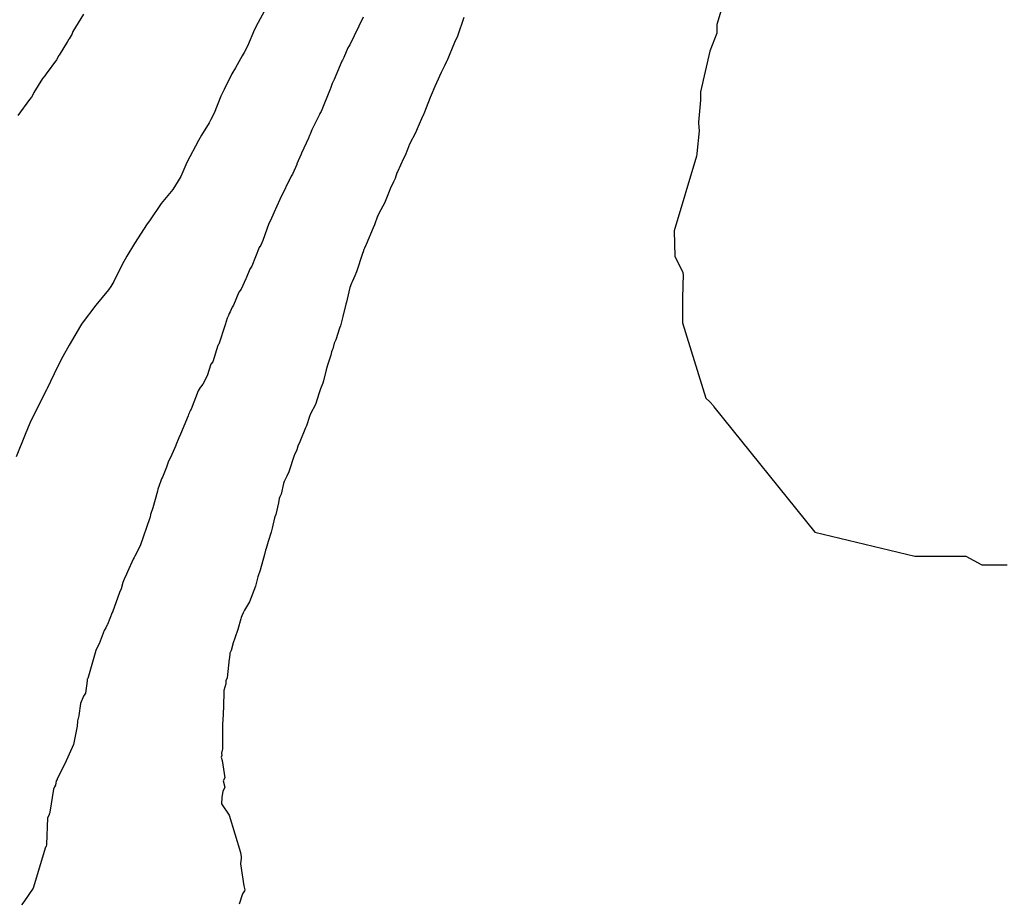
# Model space of a CAD drawing. Extents: x 158343 to 162498, y 431347 to 434500.
# Tile 161 of 220: x 159611 to 159640, y 434014 to 434041. Entities that reach past the tile are written whole.
import ezdxf

# ---------------------------------------------------------------- set-up
doc = ezdxf.new("R2010")
doc.units = 0
doc.header["$LTSCALE"] = 10
doc.header["$MEASUREMENT"] = 0
doc.layers.add('000_arcering', color=8, linetype='CONTINUOUS')
doc.layers.add('def. con-hoogtelijn (index)', color=8, linetype='CONTINUOUS')

# ---------------------------------------------------------------- blocks, each defined once
blk = doc.blocks.new('bestaande hoogtelijnen')
at = {"layer": 'def. con-hoogtelijn (index)'}
for p, q in [((-49.43, -25.543), (-49.671, -25.981)), ((-49.43, -25.543), (-49.671, -25.981)), ((-35.771, -25.51), (-35.93, -26.043)), ((-35.771, -25.51), (-35.93, -26.043)), ((-35.771, -25.51), (-35.93, -26.043)), ((-54.907, -25.733), (-55.223, -26.251)), ((-54.907, -25.733), (-55.223, -26.251)), ((-54.907, -25.733), (-55.223, -26.251)), ((-46.531, -25.815), (-46.922, -26.648)), ((-46.531, -25.815), (-46.922, -26.648)), ((-46.531, -25.815), (-46.922, -26.648)), ((-43.507, -25.83), (-43.702, -26.387)), ((-43.507, -25.83), (-43.702, -26.387)), ((-49.781, -26.192), (-49.992, -26.691)), ((-49.781, -26.192), (-49.992, -26.691)), ((-49.671, -25.981), (-49.781, -26.192)), ((-49.671, -25.981), (-49.781, -26.192)), ((-35.93, -26.043), (-35.93, -26.044)), ((-35.93, -26.043), (-35.93, -26.044)), ((-35.93, -26.043), (-35.93, -26.044)), ((-35.93, -26.044), (-35.93, -26.293)), ((-35.93, -26.044), (-35.93, -26.293)), ((-35.93, -26.044), (-35.93, -26.293)), ((-55.382, -26.544), (-55.633, -26.956)), ((-55.382, -26.544), (-55.633, -26.956)), ((-55.382, -26.544), (-55.633, -26.956)), ((-55.345, -26.481), (-55.382, -26.544)), ((-55.345, -26.481), (-55.382, -26.544)), ((-55.345, -26.481), (-55.382, -26.544)), ((-55.336, -26.464), (-55.345, -26.481)), ((-55.336, -26.464), (-55.345, -26.481)), ((-55.336, -26.464), (-55.345, -26.481)), ((-55.273, -26.366), (-55.336, -26.464)), ((-55.273, -26.366), (-55.336, -26.464)), ((-55.273, -26.366), (-55.336, -26.464)), ((-55.257, -26.335), (-55.273, -26.366)), ((-55.257, -26.335), (-55.273, -26.366)), ((-55.257, -26.335), (-55.273, -26.366)), ((-55.223, -26.251), (-55.257, -26.335)), ((-55.223, -26.251), (-55.257, -26.335)), ((-55.223, -26.251), (-55.257, -26.335)), ((-43.702, -26.387), (-43.786, -26.573)), ((-43.702, -26.387), (-43.786, -26.573)), ((-36.006, -26.482), (-36.141, -26.833)), ((-36.006, -26.482), (-36.141, -26.833)), ((-36.006, -26.482), (-36.141, -26.833)), ((-35.93, -26.293), (-36.006, -26.481)), ((-35.93, -26.293), (-36.006, -26.481)), ((-35.93, -26.293), (-36.006, -26.481)), ((-36.006, -26.481), (-36.006, -26.482)), ((-36.006, -26.481), (-36.006, -26.482)), ((-36.006, -26.481), (-36.006, -26.482)), ((-49.992, -26.691), (-50.095, -26.878)), ((-49.992, -26.691), (-50.095, -26.878)), ((-46.984, -26.742), (-47.109, -27.03)), ((-46.984, -26.742), (-47.109, -27.03)), ((-46.984, -26.742), (-47.109, -27.03)), ((-46.943, -26.68), (-46.984, -26.742)), ((-46.943, -26.68), (-46.984, -26.742)), ((-46.943, -26.68), (-46.984, -26.742)), ((-46.922, -26.648), (-46.943, -26.68)), ((-46.922, -26.648), (-46.943, -26.68)), ((-46.922, -26.648), (-46.943, -26.68)), ((-43.786, -26.573), (-44.023, -27.136)), ((-43.786, -26.573), (-44.023, -27.136)), ((-36.141, -26.833), (-36.421, -28.053)), ((-36.141, -26.833), (-36.421, -28.053)), ((-36.141, -26.833), (-36.421, -28.053)), ((-55.71, -27.097), (-56.024, -27.512)), ((-55.71, -27.097), (-56.024, -27.512)), ((-55.71, -27.097), (-56.024, -27.512)), ((-55.652, -26.987), (-55.71, -27.097)), ((-55.652, -26.987), (-55.71, -27.097)), ((-55.652, -26.987), (-55.71, -27.097)), ((-55.649, -26.981), (-55.652, -26.987)), ((-55.649, -26.981), (-55.652, -26.987)), ((-55.649, -26.981), (-55.652, -26.987)), ((-55.633, -26.956), (-55.649, -26.981)), ((-55.633, -26.956), (-55.649, -26.981)), ((-55.633, -26.956), (-55.649, -26.981)), ((-50.146, -26.981), (-50.352, -27.341)), ((-50.146, -26.981), (-50.352, -27.341)), ((-50.095, -26.878), (-50.146, -26.981)), ((-50.095, -26.878), (-50.146, -26.981)), ((-47.15, -27.103), (-47.168, -27.139)), ((-47.15, -27.103), (-47.168, -27.139)), ((-47.15, -27.103), (-47.168, -27.139)), ((-47.109, -27.03), (-47.15, -27.103)), ((-47.109, -27.03), (-47.15, -27.103)), ((-47.109, -27.03), (-47.15, -27.103)), ((-50.352, -27.341), (-50.457, -27.517)), ((-50.352, -27.341), (-50.457, -27.517)), ((-47.168, -27.139), (-47.398, -27.683)), ((-47.168, -27.139), (-47.398, -27.683)), ((-47.168, -27.139), (-47.398, -27.683)), ((-44.092, -27.275), (-44.186, -27.475)), ((-44.092, -27.275), (-44.186, -27.475)), ((-44.03, -27.15), (-44.092, -27.275)), ((-44.03, -27.15), (-44.092, -27.275)), ((-44.023, -27.136), (-44.03, -27.15)), ((-44.023, -27.136), (-44.03, -27.15)), ((-56.128, -27.654), (-56.395, -28.079)), ((-56.128, -27.654), (-56.395, -28.079)), ((-56.128, -27.654), (-56.395, -28.079)), ((-56.065, -27.575), (-56.128, -27.654)), ((-56.065, -27.575), (-56.128, -27.654)), ((-56.065, -27.575), (-56.128, -27.654)), ((-56.024, -27.512), (-56.065, -27.575)), ((-56.024, -27.512), (-56.065, -27.575)), ((-56.024, -27.512), (-56.065, -27.575)), ((-50.457, -27.517), (-50.69, -27.981)), ((-50.457, -27.517), (-50.69, -27.981)), ((-47.398, -27.683), (-47.433, -27.766)), ((-47.398, -27.683), (-47.433, -27.766)), ((-47.398, -27.683), (-47.433, -27.766)), ((-44.186, -27.475), (-44.33, -27.781)), ((-44.186, -27.475), (-44.33, -27.781)), ((-50.69, -27.981), (-50.788, -28.185)), ((-50.69, -27.981), (-50.788, -28.185)), ((-47.518, -27.975), (-47.785, -28.648)), ((-47.518, -27.975), (-47.785, -28.648)), ((-47.518, -27.975), (-47.785, -28.648)), ((-47.509, -27.958), (-47.518, -27.975)), ((-47.509, -27.958), (-47.518, -27.975)), ((-47.509, -27.958), (-47.518, -27.975)), ((-47.492, -27.927), (-47.509, -27.958)), ((-47.492, -27.927), (-47.509, -27.958)), ((-47.492, -27.927), (-47.509, -27.958)), ((-47.45, -27.808), (-47.492, -27.927)), ((-47.45, -27.808), (-47.492, -27.927)), ((-47.45, -27.808), (-47.492, -27.927)), ((-47.433, -27.766), (-47.45, -27.808)), ((-47.433, -27.766), (-47.45, -27.808)), ((-47.433, -27.766), (-47.45, -27.808)), ((-44.376, -27.897), (-44.492, -28.158)), ((-44.376, -27.897), (-44.492, -28.158)), ((-44.33, -27.781), (-44.376, -27.897)), ((-44.33, -27.781), (-44.376, -27.897)), ((-56.522, -28.284), (-56.873, -28.766)), ((-56.522, -28.284), (-56.873, -28.766)), ((-56.522, -28.284), (-56.873, -28.766)), ((-56.466, -28.214), (-56.522, -28.284)), ((-56.466, -28.214), (-56.522, -28.284)), ((-56.466, -28.214), (-56.522, -28.284)), ((-56.425, -28.149), (-56.466, -28.214)), ((-56.425, -28.149), (-56.466, -28.214)), ((-56.425, -28.149), (-56.466, -28.214)), ((-56.395, -28.079), (-56.425, -28.149)), ((-56.395, -28.079), (-56.425, -28.149)), ((-56.395, -28.079), (-56.425, -28.149)), ((-50.788, -28.185), (-50.992, -28.69)), ((-50.788, -28.185), (-50.992, -28.69)), ((-44.523, -28.227), (-44.636, -28.537)), ((-44.523, -28.227), (-44.636, -28.537)), ((-44.492, -28.158), (-44.523, -28.227)), ((-44.492, -28.158), (-44.523, -28.227)), ((-36.42, -28.303), (-36.477, -28.967)), ((-36.42, -28.303), (-36.477, -28.967)), ((-36.42, -28.303), (-36.477, -28.967)), ((-36.421, -28.053), (-36.42, -28.303)), ((-36.421, -28.053), (-36.42, -28.303)), ((-36.421, -28.053), (-36.42, -28.303)), ((-44.636, -28.537), (-44.692, -28.667)), ((-44.636, -28.537), (-44.692, -28.667)), ((-51.093, -28.88), (-51.144, -28.981)), ((-51.093, -28.88), (-51.144, -28.981)), ((-50.992, -28.69), (-51.093, -28.88)), ((-50.992, -28.69), (-51.093, -28.88)), ((-47.837, -28.737), (-48.022, -29.118)), ((-47.837, -28.737), (-48.022, -29.118)), ((-47.837, -28.737), (-48.022, -29.118)), ((-47.82, -28.708), (-47.837, -28.737)), ((-47.82, -28.708), (-47.837, -28.737)), ((-47.82, -28.708), (-47.837, -28.737)), ((-47.785, -28.648), (-47.82, -28.708)), ((-47.785, -28.648), (-47.82, -28.708)), ((-47.785, -28.648), (-47.82, -28.708)), ((-44.746, -28.791), (-44.88, -29.09)), ((-44.746, -28.791), (-44.88, -29.09)), ((-44.742, -28.781), (-44.746, -28.791)), ((-44.742, -28.781), (-44.746, -28.791)), ((-44.692, -28.667), (-44.742, -28.781)), ((-44.692, -28.667), (-44.742, -28.781)), ((-51.144, -28.981), (-51.367, -29.356)), ((-51.144, -28.981), (-51.367, -29.356)), ((-48.061, -29.195), (-48.118, -29.324)), ((-48.061, -29.195), (-48.118, -29.324)), ((-48.061, -29.195), (-48.118, -29.324)), ((-48.022, -29.118), (-48.061, -29.195)), ((-48.022, -29.118), (-48.061, -29.195)), ((-48.022, -29.118), (-48.061, -29.195)), ((-44.89, -29.118), (-44.95, -29.262)), ((-44.89, -29.118), (-44.95, -29.262)), ((-44.88, -29.09), (-44.89, -29.118)), ((-44.88, -29.09), (-44.89, -29.118)), ((-36.478, -28.981), (-36.479, -28.994)), ((-36.478, -28.981), (-36.479, -28.994)), ((-36.478, -28.981), (-36.479, -28.994)), ((-36.479, -28.994), (-36.462, -29.226)), ((-36.479, -28.994), (-36.462, -29.226)), ((-36.479, -28.994), (-36.462, -29.226)), ((-36.477, -28.967), (-36.478, -28.981)), ((-36.477, -28.967), (-36.478, -28.981)), ((-36.477, -28.967), (-36.478, -28.981)), ((-51.367, -29.356), (-51.463, -29.511)), ((-51.367, -29.356), (-51.463, -29.511)), ((-48.168, -29.442), (-48.37, -29.888)), ((-48.168, -29.442), (-48.37, -29.888)), ((-48.168, -29.442), (-48.37, -29.888)), ((-48.134, -29.358), (-48.168, -29.442)), ((-48.134, -29.358), (-48.168, -29.442)), ((-48.134, -29.358), (-48.168, -29.442)), ((-48.118, -29.324), (-48.134, -29.358)), ((-48.118, -29.324), (-48.134, -29.358)), ((-48.118, -29.324), (-48.134, -29.358)), ((-44.95, -29.262), (-45.135, -29.62)), ((-44.95, -29.262), (-45.135, -29.62)), ((-36.462, -29.226), (-36.532, -29.906)), ((-36.462, -29.226), (-36.532, -29.906)), ((-36.462, -29.226), (-36.532, -29.906)), ((-51.463, -29.511), (-51.806, -30.167)), ((-51.463, -29.511), (-51.806, -30.167)), ((-45.2, -29.781), (-45.273, -29.964)), ((-45.2, -29.781), (-45.273, -29.964)), ((-45.135, -29.62), (-45.2, -29.781)), ((-45.135, -29.62), (-45.2, -29.781)), ((-48.387, -29.919), (-48.509, -30.216)), ((-48.387, -29.919), (-48.509, -30.216)), ((-48.387, -29.919), (-48.509, -30.216)), ((-48.37, -29.888), (-48.387, -29.919)), ((-48.37, -29.888), (-48.387, -29.919)), ((-48.37, -29.888), (-48.387, -29.919)), ((-45.318, -30.056), (-45.501, -30.454)), ((-45.318, -30.056), (-45.501, -30.454)), ((-45.273, -29.964), (-45.318, -30.056)), ((-45.273, -29.964), (-45.318, -30.056)), ((-36.544, -29.981), (-37.207, -32.219)), ((-36.544, -29.981), (-37.207, -32.219)), ((-36.544, -29.981), (-37.207, -32.219)), ((-36.527, -29.924), (-36.544, -29.981)), ((-36.527, -29.924), (-36.544, -29.981)), ((-36.527, -29.924), (-36.544, -29.981)), ((-36.532, -29.906), (-36.527, -29.924)), ((-36.532, -29.906), (-36.527, -29.924)), ((-36.532, -29.906), (-36.527, -29.924)), ((-51.806, -30.167), (-51.992, -30.591)), ((-51.806, -30.167), (-51.992, -30.591)), ((-48.517, -30.233), (-48.648, -30.517)), ((-48.517, -30.233), (-48.648, -30.517)), ((-48.517, -30.233), (-48.648, -30.517)), ((-48.509, -30.216), (-48.517, -30.233)), ((-48.509, -30.216), (-48.517, -30.233)), ((-48.509, -30.216), (-48.517, -30.233)), ((-51.992, -30.591), (-52.232, -30.981)), ((-51.992, -30.591), (-52.232, -30.981)), ((-48.686, -30.579), (-48.743, -30.71)), ((-48.686, -30.579), (-48.743, -30.71)), ((-48.686, -30.579), (-48.743, -30.71)), ((-48.648, -30.517), (-48.686, -30.579)), ((-48.648, -30.517), (-48.686, -30.579)), ((-48.648, -30.517), (-48.686, -30.579)), ((-45.572, -30.646), (-45.621, -30.753)), ((-45.572, -30.646), (-45.621, -30.753)), ((-45.514, -30.485), (-45.572, -30.646)), ((-45.514, -30.485), (-45.572, -30.646)), ((-45.501, -30.454), (-45.514, -30.485)), ((-45.501, -30.454), (-45.514, -30.485)), ((-48.759, -30.736), (-48.935, -31.101)), ((-48.759, -30.736), (-48.935, -31.101)), ((-48.759, -30.736), (-48.935, -31.101)), ((-48.743, -30.71), (-48.759, -30.736)), ((-48.743, -30.71), (-48.759, -30.736)), ((-48.743, -30.71), (-48.759, -30.736)), ((-45.716, -30.964), (-45.746, -31.035)), ((-45.716, -30.964), (-45.746, -31.035)), ((-45.621, -30.753), (-45.716, -30.964)), ((-45.621, -30.753), (-45.716, -30.964)), ((-52.232, -30.981), (-52.573, -31.401)), ((-52.232, -30.981), (-52.573, -31.401)), ((-48.97, -31.17), (-49.027, -31.279)), ((-48.97, -31.17), (-49.027, -31.279)), ((-48.97, -31.17), (-49.027, -31.279)), ((-48.935, -31.101), (-48.97, -31.17)), ((-48.935, -31.101), (-48.97, -31.17)), ((-48.935, -31.101), (-48.97, -31.17)), ((-45.746, -31.035), (-45.887, -31.387)), ((-45.746, -31.035), (-45.887, -31.387)), ((-52.573, -31.401), (-52.926, -31.916)), ((-52.573, -31.401), (-52.926, -31.916)), ((-49.027, -31.279), (-49.206, -31.679)), ((-49.027, -31.279), (-49.206, -31.679)), ((-49.027, -31.279), (-49.206, -31.679)), ((-45.887, -31.387), (-46.047, -31.682)), ((-45.887, -31.387), (-46.047, -31.682)), ((-49.237, -31.75), (-49.31, -31.932)), ((-49.237, -31.75), (-49.31, -31.932)), ((-49.237, -31.75), (-49.31, -31.932)), ((-49.206, -31.679), (-49.237, -31.75)), ((-49.206, -31.679), (-49.237, -31.75)), ((-49.206, -31.679), (-49.237, -31.75)), ((-46.092, -31.781), (-46.183, -32.036)), ((-46.092, -31.781), (-46.183, -32.036)), ((-46.078, -31.75), (-46.092, -31.781)), ((-46.078, -31.75), (-46.092, -31.781)), ((-46.047, -31.682), (-46.078, -31.75)), ((-46.047, -31.682), (-46.078, -31.75)), ((-52.992, -32.013), (-53.379, -32.594)), ((-52.992, -32.013), (-53.379, -32.594)), ((-52.926, -31.916), (-52.992, -32.013)), ((-52.926, -31.916), (-52.992, -32.013)), ((-52.98, -31.993), (-52.992, -32.013)), ((-52.98, -31.993), (-52.992, -32.013)), ((-52.973, -31.981), (-52.98, -31.993)), ((-52.973, -31.981), (-52.98, -31.993)), ((-52.926, -31.916), (-52.973, -31.981)), ((-52.926, -31.916), (-52.973, -31.981)), ((-49.35, -31.997), (-49.532, -32.512)), ((-49.35, -31.997), (-49.532, -32.512)), ((-49.35, -31.997), (-49.532, -32.512)), ((-49.31, -31.932), (-49.35, -31.997)), ((-49.31, -31.932), (-49.35, -31.997)), ((-49.31, -31.932), (-49.35, -31.997)), ((-46.225, -32.123), (-46.436, -32.625)), ((-46.225, -32.123), (-46.436, -32.625)), ((-46.183, -32.036), (-46.225, -32.123)), ((-46.183, -32.036), (-46.225, -32.123)), ((-37.207, -32.219), (-37.207, -32.231)), ((-37.207, -32.219), (-37.207, -32.231)), ((-37.207, -32.219), (-37.207, -32.231)), ((-37.207, -32.231), (-37.188, -32.981)), ((-37.207, -32.231), (-37.188, -32.981)), ((-37.207, -32.231), (-37.188, -32.981)), ((-53.379, -32.594), (-53.605, -32.981)), ((-53.379, -32.594), (-53.605, -32.981)), ((-49.646, -32.718), (-49.862, -33.278)), ((-49.646, -32.718), (-49.862, -33.278)), ((-49.646, -32.718), (-49.862, -33.278)), ((-49.589, -32.648), (-49.646, -32.718)), ((-49.589, -32.648), (-49.646, -32.718)), ((-49.589, -32.648), (-49.646, -32.718)), ((-49.532, -32.512), (-49.589, -32.648)), ((-49.532, -32.512), (-49.589, -32.648)), ((-49.532, -32.512), (-49.589, -32.648)), ((-46.487, -32.737), (-46.504, -32.781)), ((-46.487, -32.737), (-46.504, -32.781)), ((-46.444, -32.642), (-46.487, -32.737)), ((-46.444, -32.642), (-46.487, -32.737)), ((-46.436, -32.625), (-46.444, -32.642)), ((-46.436, -32.625), (-46.444, -32.642)), ((-53.605, -32.981), (-53.744, -33.229)), ((-53.605, -32.981), (-53.744, -33.229)), ((-46.548, -32.892), (-46.729, -33.444)), ((-46.548, -32.892), (-46.729, -33.444)), ((-46.531, -32.849), (-46.548, -32.892)), ((-46.531, -32.849), (-46.548, -32.892)), ((-46.504, -32.781), (-46.531, -32.849)), ((-46.504, -32.781), (-46.531, -32.849)), ((-37.188, -32.981), (-36.946, -33.467)), ((-37.188, -32.981), (-36.946, -33.467)), ((-37.188, -32.981), (-36.946, -33.467)), ((-53.744, -33.229), (-53.992, -33.735)), ((-53.744, -33.229), (-53.992, -33.735)), ((-49.862, -33.278), (-49.921, -33.363)), ((-49.862, -33.278), (-49.921, -33.363)), ((-49.862, -33.278), (-49.921, -33.363)), ((-49.921, -33.363), (-50.031, -33.637)), ((-49.921, -33.363), (-50.031, -33.637)), ((-49.921, -33.363), (-50.031, -33.637)), ((-46.773, -33.568), (-46.857, -33.749)), ((-46.773, -33.568), (-46.857, -33.749)), ((-46.729, -33.444), (-46.773, -33.568)), ((-46.729, -33.444), (-46.773, -33.568)), ((-36.94, -33.513), (-36.96, -34.22)), ((-36.94, -33.513), (-36.96, -34.22)), ((-36.94, -33.513), (-36.96, -34.22)), ((-36.946, -33.467), (-36.946, -33.499)), ((-36.946, -33.467), (-36.946, -33.499)), ((-36.946, -33.467), (-36.946, -33.499)), ((-36.946, -33.499), (-36.94, -33.513)), ((-36.946, -33.499), (-36.94, -33.513)), ((-36.946, -33.499), (-36.94, -33.513)), ((-54.088, -33.885), (-54.152, -33.981)), ((-54.088, -33.885), (-54.152, -33.981)), ((-53.992, -33.735), (-54.088, -33.885)), ((-53.992, -33.735), (-54.088, -33.885)), ((-50.042, -33.653), (-50.184, -33.961)), ((-50.042, -33.653), (-50.184, -33.961)), ((-50.042, -33.653), (-50.184, -33.961)), ((-50.031, -33.637), (-50.042, -33.653)), ((-50.031, -33.637), (-50.042, -33.653)), ((-50.031, -33.637), (-50.042, -33.653)), ((-46.922, -33.916), (-47.002, -34.26)), ((-46.922, -33.916), (-47.002, -34.26)), ((-46.871, -33.781), (-46.922, -33.916)), ((-46.871, -33.781), (-46.922, -33.916)), ((-46.857, -33.749), (-46.871, -33.781)), ((-46.857, -33.749), (-46.871, -33.781)), ((-54.152, -33.981), (-54.533, -34.441)), ((-54.152, -33.981), (-54.533, -34.441)), ((-50.249, -34.058), (-50.414, -34.441)), ((-50.249, -34.058), (-50.414, -34.441)), ((-50.249, -34.058), (-50.414, -34.441)), ((-50.184, -33.961), (-50.249, -34.058)), ((-50.184, -33.961), (-50.249, -34.058)), ((-50.184, -33.961), (-50.249, -34.058)), ((-54.533, -34.441), (-54.941, -34.981)), ((-54.533, -34.441), (-54.941, -34.981)), ((-50.451, -34.505), (-50.514, -34.648)), ((-50.451, -34.505), (-50.514, -34.648)), ((-50.451, -34.505), (-50.514, -34.648)), ((-50.414, -34.441), (-50.451, -34.505)), ((-50.414, -34.441), (-50.451, -34.505)), ((-50.414, -34.441), (-50.451, -34.505)), ((-47.048, -34.417), (-47.135, -34.781)), ((-47.048, -34.417), (-47.135, -34.781)), ((-47.022, -34.352), (-47.048, -34.417)), ((-47.022, -34.352), (-47.048, -34.417)), ((-47.002, -34.26), (-47.022, -34.352)), ((-47.002, -34.26), (-47.022, -34.352)), ((-36.96, -34.244), (-36.965, -34.975)), ((-36.96, -34.244), (-36.965, -34.975)), ((-36.96, -34.244), (-36.965, -34.975)), ((-36.96, -34.22), (-36.96, -34.244)), ((-36.96, -34.22), (-36.96, -34.244)), ((-36.96, -34.22), (-36.96, -34.244)), ((-50.558, -34.749), (-50.599, -34.833)), ((-50.558, -34.749), (-50.599, -34.833)), ((-50.558, -34.749), (-50.599, -34.833)), ((-50.538, -34.689), (-50.558, -34.749)), ((-50.538, -34.689), (-50.558, -34.749)), ((-50.538, -34.689), (-50.558, -34.749)), ((-50.514, -34.648), (-50.538, -34.689)), ((-50.514, -34.648), (-50.538, -34.689)), ((-50.514, -34.648), (-50.538, -34.689)), ((-47.135, -34.781), (-47.205, -35.06)), ((-47.135, -34.781), (-47.205, -35.06)), ((-54.992, -35.067), (-55.332, -35.641)), ((-54.992, -35.067), (-55.332, -35.641)), ((-54.941, -34.981), (-54.992, -35.067)), ((-54.941, -34.981), (-54.992, -35.067)), ((-54.961, -35.012), (-54.992, -35.067)), ((-54.961, -35.012), (-54.992, -35.067)), ((-54.941, -34.981), (-54.961, -35.012)), ((-54.941, -34.981), (-54.961, -35.012)), ((-50.659, -35.036), (-50.853, -35.607)), ((-50.659, -35.036), (-50.853, -35.607)), ((-50.659, -35.036), (-50.853, -35.607)), ((-50.599, -34.833), (-50.659, -35.036)), ((-50.599, -34.833), (-50.659, -35.036)), ((-50.599, -34.833), (-50.659, -35.036)), ((-47.205, -35.06), (-47.239, -35.134)), ((-47.205, -35.06), (-47.239, -35.134)), ((-36.965, -34.975), (-36.26, -37.231)), ((-36.965, -34.975), (-36.26, -37.231)), ((-36.965, -34.975), (-36.26, -37.231)), ((-47.239, -35.134), (-47.35, -35.487)), ((-47.239, -35.134), (-47.35, -35.487)), ((-55.332, -35.641), (-55.521, -35.981)), ((-55.332, -35.641), (-55.521, -35.981)), ((-50.88, -35.648), (-51.03, -36.136)), ((-50.88, -35.648), (-51.03, -36.136)), ((-50.88, -35.648), (-51.03, -36.136)), ((-50.869, -35.632), (-50.88, -35.648)), ((-50.869, -35.632), (-50.88, -35.648)), ((-50.869, -35.632), (-50.88, -35.648)), ((-50.853, -35.607), (-50.869, -35.632)), ((-50.853, -35.607), (-50.869, -35.632)), ((-50.853, -35.607), (-50.869, -35.632)), ((-47.39, -35.579), (-47.436, -35.747)), ((-47.39, -35.579), (-47.436, -35.747)), ((-47.35, -35.487), (-47.39, -35.579)), ((-47.35, -35.487), (-47.39, -35.579)), ((-55.521, -35.981), (-55.68, -36.293)), ((-55.521, -35.981), (-55.68, -36.293)), ((-47.495, -35.941), (-47.592, -36.245)), ((-47.495, -35.941), (-47.592, -36.245)), ((-47.471, -35.844), (-47.495, -35.941)), ((-47.471, -35.844), (-47.495, -35.941)), ((-47.456, -35.796), (-47.471, -35.844)), ((-47.456, -35.796), (-47.471, -35.844)), ((-47.436, -35.747), (-47.456, -35.796)), ((-47.436, -35.747), (-47.456, -35.796)), ((-51.094, -36.213), (-51.204, -36.558)), ((-51.094, -36.213), (-51.204, -36.558)), ((-51.094, -36.213), (-51.204, -36.558)), ((-51.03, -36.136), (-51.094, -36.213)), ((-51.03, -36.136), (-51.094, -36.213)), ((-51.03, -36.136), (-51.094, -36.213)), ((-47.592, -36.245), (-47.639, -36.382)), ((-47.592, -36.245), (-47.639, -36.382)), ((-55.68, -36.293), (-55.992, -36.942)), ((-55.68, -36.293), (-55.992, -36.942)), ((-51.204, -36.558), (-51.33, -36.81)), ((-51.204, -36.558), (-51.33, -36.81)), ((-51.204, -36.558), (-51.33, -36.81)), ((-47.639, -36.382), (-47.714, -36.706)), ((-47.639, -36.382), (-47.714, -36.706)), ((-51.33, -36.81), (-51.398, -36.9)), ((-51.33, -36.81), (-51.398, -36.9)), ((-51.33, -36.81), (-51.398, -36.9)), ((-47.739, -36.781), (-47.807, -36.95)), ((-47.739, -36.781), (-47.807, -36.95)), ((-47.714, -36.706), (-47.739, -36.781)), ((-47.714, -36.706), (-47.739, -36.781)), ((-56.012, -36.981), (-56.341, -37.632)), ((-56.012, -36.981), (-56.341, -37.632)), ((-55.992, -36.942), (-56.012, -36.981)), ((-55.992, -36.942), (-56.012, -36.981)), ((-51.464, -37.01), (-51.681, -37.557)), ((-51.464, -37.01), (-51.681, -37.557)), ((-51.464, -37.01), (-51.681, -37.557)), ((-51.407, -36.914), (-51.464, -37.01)), ((-51.407, -36.914), (-51.464, -37.01)), ((-51.407, -36.914), (-51.464, -37.01)), ((-51.398, -36.9), (-51.407, -36.914)), ((-51.398, -36.9), (-51.407, -36.914)), ((-51.398, -36.9), (-51.407, -36.914)), ((-47.843, -37.067), (-47.959, -37.414)), ((-47.843, -37.067), (-47.959, -37.414)), ((-47.807, -36.95), (-47.843, -37.067)), ((-47.807, -36.95), (-47.843, -37.067)), ((-47.959, -37.414), (-48.106, -37.699)), ((-47.959, -37.414), (-48.106, -37.699)), ((-36.26, -37.231), (-36.14, -37.341)), ((-36.26, -37.231), (-36.14, -37.341)), ((-36.26, -37.231), (-36.14, -37.341)), ((-36.14, -37.341), (-36.03, -37.46)), ((-36.14, -37.341), (-36.03, -37.46)), ((-36.14, -37.341), (-36.03, -37.46)), ((-56.341, -37.632), (-56.511, -37.981)), ((-56.341, -37.632), (-56.511, -37.981)), ((-51.76, -37.714), (-51.773, -37.757)), ((-51.76, -37.714), (-51.773, -37.757)), ((-51.76, -37.714), (-51.773, -37.757)), ((-51.733, -37.662), (-51.76, -37.714)), ((-51.733, -37.662), (-51.76, -37.714)), ((-51.733, -37.662), (-51.76, -37.714)), ((-51.727, -37.648), (-51.733, -37.662)), ((-51.727, -37.648), (-51.733, -37.662)), ((-51.727, -37.648), (-51.733, -37.662)), ((-51.696, -37.591), (-51.727, -37.648)), ((-51.696, -37.591), (-51.727, -37.648)), ((-51.696, -37.591), (-51.727, -37.648)), ((-51.681, -37.557), (-51.696, -37.591)), ((-51.681, -37.557), (-51.696, -37.591)), ((-51.681, -37.557), (-51.696, -37.591)), ((-48.106, -37.699), (-48.132, -37.781)), ((-48.106, -37.699), (-48.132, -37.781)), ((-36.03, -37.46), (-36.023, -37.491)), ((-36.03, -37.46), (-36.023, -37.491)), ((-36.03, -37.46), (-36.023, -37.491)), ((-36.023, -37.491), (-32.992, -41.242)), ((-36.023, -37.491), (-32.992, -41.242)), ((-36.023, -37.491), (-32.992, -41.242)), ((-56.511, -37.981), (-56.653, -38.32)), ((-56.511, -37.981), (-56.653, -38.32)), ((-51.773, -37.757), (-51.997, -38.309)), ((-51.773, -37.757), (-51.997, -38.309)), ((-51.773, -37.757), (-51.997, -38.309)), ((-48.132, -37.781), (-48.223, -38.059)), ((-48.132, -37.781), (-48.223, -38.059)), ((-56.653, -38.32), (-56.92, -38.981)), ((-56.653, -38.32), (-56.92, -38.981)), ((-51.997, -38.309), (-52.049, -38.418)), ((-51.997, -38.309), (-52.049, -38.418)), ((-51.997, -38.309), (-52.049, -38.418)), ((-48.254, -38.119), (-48.427, -38.537)), ((-48.254, -38.119), (-48.427, -38.537)), ((-48.223, -38.059), (-48.254, -38.119)), ((-48.223, -38.059), (-48.254, -38.119)), ((-52.049, -38.418), (-52.133, -38.641)), ((-52.049, -38.418), (-52.133, -38.641)), ((-52.049, -38.418), (-52.133, -38.641)), ((-48.427, -38.537), (-48.479, -38.669)), ((-48.427, -38.537), (-48.479, -38.669)), ((-52.136, -38.648), (-52.301, -39.009)), ((-52.136, -38.648), (-52.301, -39.009)), ((-52.136, -38.648), (-52.301, -39.009)), ((-52.133, -38.641), (-52.136, -38.648)), ((-52.133, -38.641), (-52.136, -38.648)), ((-52.133, -38.641), (-52.136, -38.648)), ((-48.584, -38.924), (-48.592, -38.946)), ((-48.584, -38.924), (-48.592, -38.946)), ((-48.518, -38.773), (-48.584, -38.924)), ((-48.518, -38.773), (-48.584, -38.924)), ((-48.479, -38.669), (-48.518, -38.773)), ((-48.479, -38.669), (-48.518, -38.773)), ((-52.356, -39.118), (-52.418, -39.292)), ((-52.356, -39.118), (-52.418, -39.292)), ((-52.356, -39.118), (-52.418, -39.292)), ((-52.301, -39.009), (-52.356, -39.118)), ((-52.301, -39.009), (-52.356, -39.118)), ((-52.301, -39.009), (-52.356, -39.118)), ((-48.592, -38.946), (-48.754, -39.433)), ((-48.592, -38.946), (-48.754, -39.433)), ((-52.418, -39.292), (-52.538, -39.59)), ((-52.418, -39.292), (-52.538, -39.59)), ((-52.418, -39.292), (-52.538, -39.59)), ((-48.754, -39.433), (-48.808, -39.565)), ((-48.754, -39.433), (-48.808, -39.565)), ((-52.59, -39.704), (-52.633, -39.84)), ((-52.59, -39.704), (-52.633, -39.84)), ((-52.59, -39.704), (-52.633, -39.84)), ((-52.566, -39.648), (-52.59, -39.704)), ((-52.566, -39.648), (-52.59, -39.704)), ((-52.566, -39.648), (-52.59, -39.704)), ((-52.538, -39.59), (-52.566, -39.648)), ((-52.538, -39.59), (-52.566, -39.648)), ((-52.538, -39.59), (-52.566, -39.648)), ((-48.916, -39.781), (-48.985, -40.1)), ((-48.916, -39.781), (-48.985, -40.1)), ((-48.896, -39.728), (-48.916, -39.781)), ((-48.896, -39.728), (-48.916, -39.781)), ((-48.808, -39.565), (-48.896, -39.728)), ((-48.808, -39.565), (-48.896, -39.728)), ((-52.689, -40.014), (-52.825, -40.518)), ((-52.689, -40.014), (-52.825, -40.518)), ((-52.689, -40.014), (-52.825, -40.518)), ((-52.677, -39.95), (-52.689, -40.014)), ((-52.677, -39.95), (-52.689, -40.014)), ((-52.677, -39.95), (-52.689, -40.014)), ((-52.633, -39.84), (-52.677, -39.95)), ((-52.633, -39.84), (-52.677, -39.95)), ((-52.633, -39.84), (-52.677, -39.95)), ((-48.985, -40.1), (-49.024, -40.187)), ((-48.985, -40.1), (-49.024, -40.187)), ((-49.066, -40.365), (-49.144, -40.71)), ((-49.066, -40.365), (-49.144, -40.71)), ((-49.039, -40.229), (-49.066, -40.365)), ((-49.039, -40.229), (-49.066, -40.365)), ((-49.024, -40.187), (-49.039, -40.229)), ((-49.024, -40.187), (-49.039, -40.229)), ((-52.825, -40.518), (-52.892, -40.711)), ((-52.825, -40.518), (-52.892, -40.711)), ((-52.825, -40.518), (-52.892, -40.711)), ((-52.914, -40.815), (-53.208, -41.648)), ((-52.914, -40.815), (-53.208, -41.648)), ((-52.914, -40.815), (-53.208, -41.648)), ((-52.909, -40.797), (-52.914, -40.815)), ((-52.909, -40.797), (-52.914, -40.815)), ((-52.909, -40.797), (-52.914, -40.815)), ((-52.892, -40.711), (-52.909, -40.797)), ((-52.892, -40.711), (-52.909, -40.797)), ((-52.892, -40.711), (-52.909, -40.797)), ((-49.183, -40.814), (-49.255, -41.119)), ((-49.183, -40.814), (-49.255, -41.119)), ((-49.172, -40.781), (-49.183, -40.814)), ((-49.172, -40.781), (-49.183, -40.814)), ((-49.144, -40.71), (-49.172, -40.781)), ((-49.144, -40.71), (-49.172, -40.781)), ((-49.287, -41.24), (-49.377, -41.52)), ((-49.287, -41.24), (-49.377, -41.52)), ((-49.255, -41.119), (-49.287, -41.24)), ((-49.255, -41.119), (-49.287, -41.24)), ((-32.992, -41.242), (-29.996, -41.956)), ((-32.992, -41.242), (-29.996, -41.956)), ((-32.992, -41.242), (-29.996, -41.956)), ((-49.377, -41.52), (-49.435, -41.735)), ((-49.377, -41.52), (-49.435, -41.735)), ((-53.208, -41.648), (-53.37, -41.958)), ((-53.208, -41.648), (-53.37, -41.958)), ((-53.208, -41.648), (-53.37, -41.958)), ((-49.451, -41.781), (-49.478, -41.911)), ((-49.451, -41.781), (-49.478, -41.911)), ((-49.435, -41.735), (-49.451, -41.781)), ((-49.435, -41.735), (-49.451, -41.781)), ((-53.418, -42.055), (-53.584, -42.434)), ((-53.418, -42.055), (-53.584, -42.434)), ((-53.418, -42.055), (-53.584, -42.434)), ((-53.39, -42), (-53.418, -42.055)), ((-53.39, -42), (-53.418, -42.055)), ((-53.39, -42), (-53.418, -42.055)), ((-53.37, -41.958), (-53.39, -42)), ((-53.37, -41.958), (-53.39, -42)), ((-53.37, -41.958), (-53.39, -42)), ((-49.478, -41.911), (-49.608, -42.382)), ((-49.478, -41.911), (-49.608, -42.382)), ((-29.996, -41.956), (-29.988, -41.956)), ((-29.996, -41.956), (-29.988, -41.956)), ((-29.996, -41.956), (-29.988, -41.956)), ((-29.988, -41.956), (-29.245, -41.956)), ((-29.988, -41.956), (-29.245, -41.956)), ((-29.988, -41.956), (-29.245, -41.956)), ((-29.245, -41.956), (-29.239, -41.957)), ((-29.245, -41.956), (-29.239, -41.957)), ((-29.245, -41.956), (-29.239, -41.957)), ((-29.239, -41.957), (-28.495, -41.957)), ((-29.239, -41.957), (-28.495, -41.957)), ((-29.239, -41.957), (-28.495, -41.957)), ((-28.495, -41.957), (-28.48, -41.963)), ((-28.495, -41.957), (-28.48, -41.963)), ((-28.495, -41.957), (-28.48, -41.963)), ((-28.48, -41.963), (-28.473, -41.963)), ((-28.48, -41.963), (-28.473, -41.963)), ((-28.48, -41.963), (-28.473, -41.963)), ((-28.473, -41.963), (-27.989, -42.218)), ((-28.473, -41.963), (-27.989, -42.218)), ((-28.473, -41.963), (-27.989, -42.218)), ((-53.584, -42.434), (-53.614, -42.504)), ((-53.584, -42.434), (-53.614, -42.504)), ((-53.584, -42.434), (-53.614, -42.504)), ((-49.608, -42.382), (-49.678, -42.582)), ((-49.608, -42.382), (-49.678, -42.582)), ((-27.989, -42.218), (-27.983, -42.222)), ((-27.989, -42.218), (-27.983, -42.222)), ((-27.989, -42.218), (-27.983, -42.222)), ((-27.983, -42.222), (-27.24, -42.222)), ((-27.983, -42.222), (-27.24, -42.222)), ((-27.983, -42.222), (-27.24, -42.222)), ((-53.724, -42.749), (-53.78, -42.941)), ((-53.724, -42.749), (-53.78, -42.941)), ((-53.724, -42.749), (-53.78, -42.941)), ((-53.703, -42.704), (-53.724, -42.749)), ((-53.703, -42.704), (-53.724, -42.749)), ((-53.703, -42.704), (-53.724, -42.749)), ((-53.682, -42.648), (-53.703, -42.704)), ((-53.682, -42.648), (-53.703, -42.704)), ((-53.682, -42.648), (-53.703, -42.704)), ((-53.614, -42.504), (-53.682, -42.648)), ((-53.614, -42.504), (-53.682, -42.648)), ((-53.614, -42.504), (-53.682, -42.648)), ((-49.678, -42.582), (-49.753, -42.856)), ((-49.678, -42.582), (-49.753, -42.856)), ((-53.825, -43.049), (-54.034, -43.634)), ((-53.825, -43.049), (-54.034, -43.634)), ((-53.825, -43.049), (-54.034, -43.634)), ((-53.78, -42.941), (-53.825, -43.049)), ((-53.78, -42.941), (-53.825, -43.049)), ((-53.78, -42.941), (-53.825, -43.049)), ((-49.753, -42.856), (-49.93, -43.33)), ((-49.753, -42.856), (-49.93, -43.33)), ((-49.93, -43.33), (-50.08, -43.581)), ((-49.93, -43.33), (-50.08, -43.581)), ((-54.041, -43.648), (-54.187, -44.003)), ((-54.041, -43.648), (-54.187, -44.003)), ((-54.041, -43.648), (-54.187, -44.003)), ((-54.039, -43.643), (-54.041, -43.648)), ((-54.039, -43.643), (-54.041, -43.648)), ((-54.039, -43.643), (-54.041, -43.648)), ((-54.034, -43.634), (-54.039, -43.643)), ((-54.034, -43.634), (-54.039, -43.643)), ((-54.034, -43.634), (-54.039, -43.643)), ((-50.08, -43.581), (-50.119, -43.656)), ((-50.08, -43.581), (-50.119, -43.656)), ((-50.193, -43.841), (-50.279, -44.154)), ((-50.193, -43.841), (-50.279, -44.154)), ((-50.18, -43.795), (-50.193, -43.841)), ((-50.18, -43.795), (-50.193, -43.841)), ((-50.159, -43.747), (-50.18, -43.795)), ((-50.159, -43.747), (-50.18, -43.795)), ((-50.119, -43.656), (-50.159, -43.747)), ((-50.119, -43.656), (-50.159, -43.747)), ((-54.282, -44.191), (-54.435, -44.583)), ((-54.282, -44.191), (-54.435, -44.583)), ((-54.282, -44.191), (-54.435, -44.583)), ((-54.233, -44.105), (-54.282, -44.191)), ((-54.233, -44.105), (-54.282, -44.191)), ((-54.233, -44.105), (-54.282, -44.191)), ((-54.196, -44.019), (-54.233, -44.105)), ((-54.196, -44.019), (-54.233, -44.105)), ((-54.196, -44.019), (-54.233, -44.105)), ((-54.187, -44.003), (-54.196, -44.019)), ((-54.187, -44.003), (-54.196, -44.019)), ((-54.187, -44.003), (-54.196, -44.019)), ((-50.279, -44.154), (-50.367, -44.416)), ((-50.279, -44.154), (-50.367, -44.416)), ((-50.367, -44.416), (-50.417, -44.556)), ((-50.367, -44.416), (-50.417, -44.556)), ((-54.536, -44.788), (-54.774, -45.622)), ((-54.536, -44.788), (-54.774, -45.622)), ((-54.536, -44.788), (-54.774, -45.622)), ((-54.491, -44.693), (-54.536, -44.788)), ((-54.491, -44.693), (-54.536, -44.788)), ((-54.491, -44.693), (-54.536, -44.788)), ((-54.435, -44.583), (-54.491, -44.693)), ((-54.435, -44.583), (-54.491, -44.693)), ((-54.435, -44.583), (-54.491, -44.693)), ((-50.485, -44.781), (-50.52, -44.867)), ((-50.485, -44.781), (-50.52, -44.867)), ((-50.417, -44.556), (-50.485, -44.781)), ((-50.417, -44.556), (-50.485, -44.781)), ((-50.54, -45.033), (-50.601, -45.603)), ((-50.54, -45.033), (-50.601, -45.603)), ((-50.532, -45.012), (-50.54, -45.033)), ((-50.532, -45.012), (-50.54, -45.033)), ((-50.52, -44.867), (-50.532, -45.012)), ((-50.52, -44.867), (-50.532, -45.012)), ((-54.797, -45.693), (-54.842, -46.066)), ((-54.797, -45.693), (-54.842, -46.066)), ((-54.797, -45.693), (-54.842, -46.066)), ((-54.791, -45.648), (-54.797, -45.693)), ((-54.791, -45.648), (-54.797, -45.693)), ((-54.791, -45.648), (-54.797, -45.693)), ((-54.784, -45.638), (-54.791, -45.648)), ((-54.784, -45.638), (-54.791, -45.648)), ((-54.784, -45.638), (-54.791, -45.648)), ((-54.774, -45.622), (-54.784, -45.638)), ((-54.774, -45.622), (-54.784, -45.638)), ((-54.774, -45.622), (-54.784, -45.638)), ((-50.638, -45.697), (-50.645, -45.781)), ((-50.638, -45.697), (-50.645, -45.781)), ((-50.601, -45.603), (-50.638, -45.697)), ((-50.601, -45.603), (-50.638, -45.697)), ((-50.645, -45.781), (-50.702, -45.981)), ((-50.645, -45.781), (-50.702, -45.981)), ((-50.702, -45.981), (-50.701, -46.06)), ((-50.702, -45.981), (-50.701, -46.06)), ((-54.907, -46.151), (-54.992, -46.373)), ((-54.907, -46.151), (-54.992, -46.373)), ((-54.907, -46.151), (-54.992, -46.373)), ((-54.842, -46.066), (-54.907, -46.151)), ((-54.842, -46.066), (-54.907, -46.151)), ((-54.842, -46.066), (-54.907, -46.151)), ((-50.703, -46.07), (-50.721, -46.732)), ((-50.703, -46.07), (-50.721, -46.732)), ((-50.701, -46.06), (-50.703, -46.07)), ((-50.701, -46.06), (-50.703, -46.07)), ((-54.992, -46.373), (-55.045, -46.736)), ((-54.992, -46.373), (-55.045, -46.736)), ((-54.992, -46.373), (-55.045, -46.736)), ((-55.06, -46.811), (-55.081, -46.897)), ((-55.06, -46.811), (-55.081, -46.897)), ((-55.06, -46.811), (-55.081, -46.897)), ((-55.057, -46.789), (-55.06, -46.811)), ((-55.057, -46.789), (-55.06, -46.811)), ((-55.057, -46.789), (-55.06, -46.811)), ((-55.045, -46.736), (-55.057, -46.789)), ((-55.045, -46.736), (-55.057, -46.789)), ((-55.045, -46.736), (-55.057, -46.789)), ((-50.731, -46.882), (-50.743, -46.969)), ((-50.731, -46.882), (-50.743, -46.969)), ((-50.721, -46.732), (-50.731, -46.821)), ((-50.721, -46.732), (-50.731, -46.821)), ((-50.731, -46.821), (-50.731, -46.882)), ((-50.731, -46.821), (-50.731, -46.882)), ((-55.097, -47.048), (-55.205, -47.602)), ((-55.097, -47.048), (-55.205, -47.602)), ((-55.097, -47.048), (-55.205, -47.602)), ((-55.082, -46.905), (-55.097, -47.048)), ((-55.082, -46.905), (-55.097, -47.048)), ((-55.082, -46.905), (-55.097, -47.048)), ((-55.081, -46.897), (-55.082, -46.905)), ((-55.081, -46.897), (-55.082, -46.905)), ((-55.081, -46.897), (-55.082, -46.905)), ((-50.743, -46.969), (-50.739, -47.034)), ((-50.743, -46.969), (-50.739, -47.034)), ((-50.739, -47.034), (-50.742, -47.047)), ((-50.739, -47.034), (-50.742, -47.047)), ((-50.742, -47.047), (-50.736, -47.71)), ((-50.742, -47.047), (-50.736, -47.71)), ((-55.205, -47.602), (-55.458, -48.182)), ((-55.205, -47.602), (-55.458, -48.182)), ((-55.205, -47.602), (-55.458, -48.182)), ((-50.741, -47.731), (-50.767, -47.864)), ((-50.741, -47.731), (-50.767, -47.864)), ((-50.736, -47.71), (-50.741, -47.731)), ((-50.736, -47.71), (-50.741, -47.731)), ((-50.761, -47.935), (-50.775, -47.981)), ((-50.761, -47.935), (-50.775, -47.981)), ((-50.775, -47.981), (-50.752, -48.081)), ((-50.775, -47.981), (-50.752, -48.081)), ((-50.767, -47.864), (-50.761, -47.935)), ((-50.767, -47.864), (-50.761, -47.935)), ((-55.458, -48.182), (-55.692, -48.628)), ((-55.458, -48.182), (-55.692, -48.628)), ((-55.458, -48.182), (-55.692, -48.628)), ((-50.752, -48.081), (-50.671, -48.601)), ((-50.752, -48.081), (-50.671, -48.601)), ((-55.695, -48.648), (-55.718, -48.693)), ((-55.695, -48.648), (-55.718, -48.693)), ((-55.695, -48.648), (-55.718, -48.693)), ((-55.692, -48.628), (-55.695, -48.648)), ((-55.692, -48.628), (-55.695, -48.648)), ((-55.692, -48.628), (-55.695, -48.648)), ((-50.671, -48.601), (-50.719, -48.694)), ((-50.671, -48.601), (-50.719, -48.694)), ((-55.801, -48.942), (-55.912, -49.632)), ((-55.801, -48.942), (-55.912, -49.632)), ((-55.801, -48.942), (-55.912, -49.632)), ((-55.769, -48.87), (-55.801, -48.942)), ((-55.769, -48.87), (-55.801, -48.942)), ((-55.769, -48.87), (-55.801, -48.942)), ((-55.743, -48.82), (-55.769, -48.87)), ((-55.743, -48.82), (-55.769, -48.87)), ((-55.743, -48.82), (-55.769, -48.87)), ((-55.718, -48.693), (-55.743, -48.82)), ((-55.718, -48.693), (-55.743, -48.82)), ((-55.718, -48.693), (-55.743, -48.82)), ((-50.669, -48.874), (-50.732, -49.012)), ((-50.669, -48.874), (-50.732, -49.012)), ((-50.719, -48.694), (-50.669, -48.874)), ((-50.719, -48.694), (-50.669, -48.874)), ((-50.759, -49.184), (-50.767, -49.376)), ((-50.759, -49.184), (-50.767, -49.376)), ((-50.758, -49.177), (-50.759, -49.184)), ((-50.758, -49.177), (-50.759, -49.184)), ((-50.732, -49.012), (-50.758, -49.177)), ((-50.732, -49.012), (-50.758, -49.177)), ((-50.767, -49.376), (-50.538, -49.717)), ((-50.767, -49.376), (-50.538, -49.717)), ((-55.98, -49.8), (-56.013, -50.6)), ((-55.98, -49.8), (-56.013, -50.6)), ((-55.98, -49.8), (-56.013, -50.6)), ((-55.937, -49.703), (-55.98, -49.8)), ((-55.937, -49.703), (-55.98, -49.8)), ((-55.937, -49.703), (-55.98, -49.8)), ((-55.936, -49.691), (-55.937, -49.703)), ((-55.936, -49.691), (-55.937, -49.703)), ((-55.936, -49.691), (-55.937, -49.703)), ((-55.915, -49.648), (-55.936, -49.691)), ((-55.915, -49.648), (-55.936, -49.691)), ((-55.915, -49.648), (-55.936, -49.691)), ((-55.912, -49.632), (-55.915, -49.648)), ((-55.912, -49.632), (-55.915, -49.648)), ((-55.912, -49.632), (-55.915, -49.648)), ((-50.538, -49.717), (-50.197, -50.836)), ((-50.538, -49.717), (-50.197, -50.836)), ((-56.039, -50.679), (-56.416, -51.906)), ((-56.039, -50.679), (-56.416, -51.906)), ((-56.039, -50.679), (-56.416, -51.906)), ((-56.033, -50.669), (-56.039, -50.679)), ((-56.033, -50.669), (-56.039, -50.679)), ((-56.033, -50.669), (-56.039, -50.679)), ((-56.023, -50.652), (-56.033, -50.669)), ((-56.023, -50.652), (-56.033, -50.669)), ((-56.023, -50.652), (-56.033, -50.669)), ((-56.013, -50.6), (-56.023, -50.652)), ((-56.013, -50.6), (-56.023, -50.652)), ((-56.013, -50.6), (-56.023, -50.652)), ((-50.179, -51.009), (-50.2, -51.173)), ((-50.179, -51.009), (-50.2, -51.173)), ((-50.197, -50.836), (-50.184, -50.963)), ((-50.197, -50.836), (-50.184, -50.963)), ((-50.184, -50.963), (-50.184, -50.968)), ((-50.184, -50.963), (-50.184, -50.968)), ((-50.184, -50.968), (-50.182, -50.981)), ((-50.184, -50.968), (-50.182, -50.981)), ((-50.182, -50.981), (-50.177, -51.002)), ((-50.182, -50.981), (-50.177, -51.002)), ((-50.177, -51.002), (-50.179, -51.009)), ((-50.177, -51.002), (-50.179, -51.009)), ((-50.2, -51.173), (-50.105, -51.838)), ((-50.2, -51.173), (-50.105, -51.838)), ((-56.416, -51.906), (-56.691, -52.315)), ((-56.416, -51.906), (-56.691, -52.315)), ((-56.416, -51.906), (-56.691, -52.315)), ((-50.105, -51.838), (-50.075, -51.953)), ((-50.105, -51.838), (-50.075, -51.953)), ((-50.139, -52.074), (-50.245, -52.379)), ((-50.139, -52.074), (-50.245, -52.379)), ((-50.083, -51.981), (-50.139, -52.074)), ((-50.083, -51.981), (-50.139, -52.074)), ((-50.075, -51.953), (-50.083, -51.981)), ((-50.075, -51.953), (-50.083, -51.981)), ((-56.691, -52.315), (-56.757, -52.399)), ((-56.691, -52.315), (-56.757, -52.399)), ((-56.691, -52.315), (-56.757, -52.399))]:
    blk.add_line(p, q, dxfattribs=at)

msp = doc.modelspace()

# ---------------------------------------------------------------- block references
at = {"layer": '000_arcering'}
msp.add_blockref('bestaande hoogtelijnen', (159667.804, 434066.432), dxfattribs=at)

doc.saveas('drawing.dxf')
